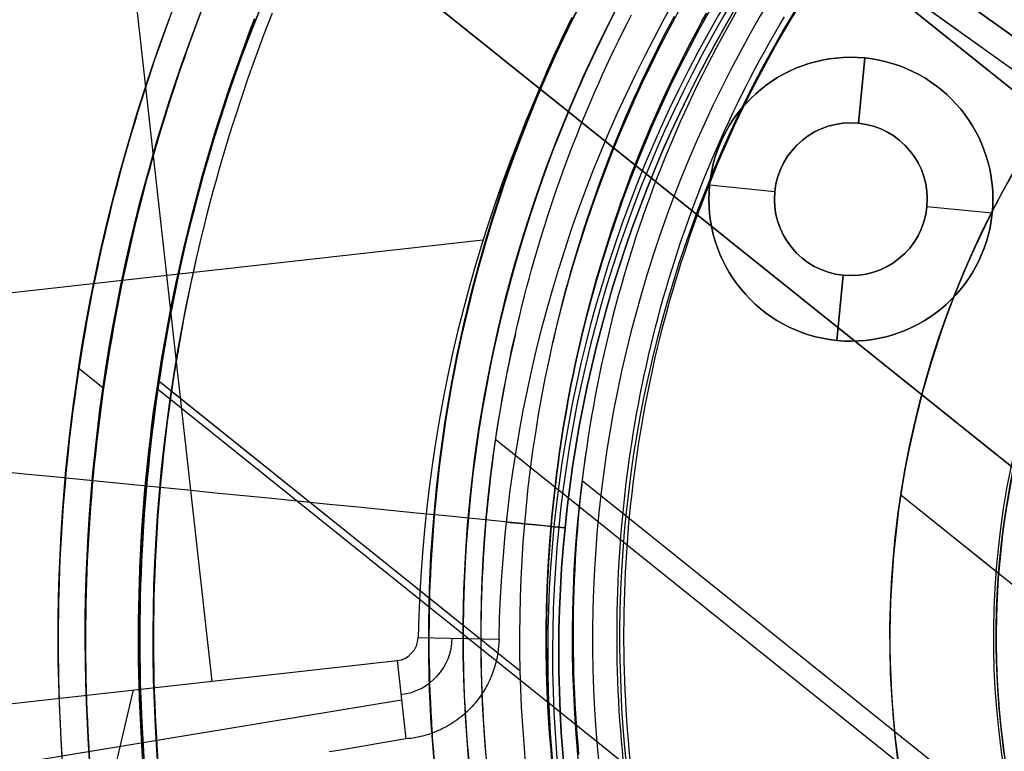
# Model space of a CAD drawing. Extents: x 5157 to 5867, y -156 to 1031.
# Tile 43 of 87: x 5450 to 5486, y 628 to 655. Entities that reach past the tile are written whole.
import ezdxf

# ---------------------------------------------------------------- set-up
doc = ezdxf.new("R2010")
doc.units = 0
doc.layers.add('1', color=7, linetype='CONTINUOUS')

msp = doc.modelspace()

# ---------------------------------------------------------------- linework, layer by layer
at = {"layer": '1', "color": 39}
for p, q in [((5503.458, 642.515, 21.85), (5453.676, 678.26, 21.85)), ((5502.87, 641.696, 21.85), (5453.088, 677.441, 21.85)), ((5452.662, 668.072, 26.283), (5456.806, 630.896, 26.283)), ((5479.015, 660.066, 18.283), (5503.458, 642.515, 18.283)), ((5479.015, 660.066, 26.283), (5503.458, 642.515, 26.283)), ((5502.87, 641.696, 26.283), (5478.426, 659.247, 26.283)), ((5502.87, 641.696, 18.283), (5478.426, 659.247, 18.283)), ((5480.716, 651.535, 23.706), (5480.956, 653.947, 23.706)), ((5480.956, 653.947, 22.283), (5480.716, 651.535, 22.283)), ((5480.956, 653.947, 22.283), (5480.956, 653.947, 18.283)), ((5480.956, 653.947, 26.283), (5480.956, 653.947, 23.706)), ((5480.716, 651.535, 22.283), (5480.716, 651.535, 23.706)), ((5475.212, 649.242, 18.283), (5475.212, 649.242, 22.283)), ((5475.212, 649.242, 23.706), (5475.212, 649.242, 26.283)), ((5477.624, 649.002, 23.706), (5475.212, 649.242, 23.706)), ((5477.624, 649.002, 22.283), (5475.212, 649.242, 22.283)), ((5475.212, 649.242, 26.283), (5475.212, 649.242, 23.706)), ((5475.212, 649.242, 22.283), (5475.212, 649.242, 18.283)), ((5477.624, 649.002, 23.706), (5477.624, 649.002, 22.283)), ((5483.248, 648.443, 22.283), (5483.248, 648.443, 23.706)), ((5485.66, 648.203, 23.706), (5483.248, 648.443, 23.706)), ((5485.66, 648.203, 22.283), (5483.248, 648.443, 22.283)), ((5485.66, 648.203, 22.283), (5485.66, 648.203, 18.283)), ((5485.66, 648.203, 26.283), (5485.66, 648.203, 23.706)), ((5485.66, 648.203, 22.283), (5485.66, 648.203, 18.283)), ((5444.325, 644.707, 26.283), (5466.836, 647.216, 26.283)), ((5479.917, 643.499, 23.706), (5480.157, 645.911, 23.706)), ((5480.157, 645.911, 22.283), (5479.917, 643.499, 22.283)), ((5480.157, 645.911, 22.283), (5480.157, 645.911, 23.706)), ((5479.917, 643.499, 22.283), (5479.917, 643.499, 18.283)), ((5479.917, 643.499, 26.283), (5479.917, 643.499, 23.706)), ((5469.868, 636.573, 26.283), (5469.868, 636.573, 40.736)), ((5469.868, 636.573, 3.031), (5469.868, 636.573, 18.283)), ((5464.439, 632.511, 26.283), (5467.428, 632.45, 40.684)), ((5444.146, 629.485, 26.283), (5463.662, 631.66, 26.283)), ((5463.662, 631.66, 26.283), (5463.985, 628.763, 40.327)), ((5453.904, 630.573, 26.283), (5453.155, 627.409, 36.941)), ((5447.189, 627.459, 33.305), (5463.824, 630.212, 33.305))]:
    msp.add_line(p, q, dxfattribs=at)
at = {"layer": '1', "color": 8}
for p, q in [((5488.084, 651.428, 271), (5474.999, 661.925, 271)), ((5474.999, 661.925, 275), (5488.084, 651.428, 275)), ((5474.999, 661.925, 273), (5488.084, 651.428, 273)), ((5458.949, 660.826, 271), (5487.094, 638.248, 271)), ((5487.094, 638.248, 275), (5458.949, 660.826, 275)), ((5487.094, 638.248, 273), (5458.949, 660.826, 273)), ((5473.022, 649.537, 271), (5473.022, 649.537, 275))]:
    msp.add_line(p, q, dxfattribs=at)
at = {"layer": '1', "color": 35}
for p, q in [((5452.795, 641.732, 275), (5451.892, 642.456, 275)), ((5454.848, 642.002, 52.607), (5466.104, 632.972, 52.607)), ((5454.848, 642.002, 101.507), (5466.104, 632.972, 101.507)), ((5454.848, 642.002, 103.507), (5464.849, 633.978, 103.507)), ((5539.004, 574.148, 225), (5454.797, 641.7, 225)), ((5539.004, 574.148, 226), (5454.797, 641.7, 226)), ((5455.32, 641.622, 42.507), (5468.199, 631.29, 42.507)), ((5467.307, 639.84, 112.007), (5486.869, 624.147, 112.007)), ((5470.504, 638.315, 26.007), (5532.293, 588.747, 26.007)), ((5482.285, 637.785, 129.007), (5485.901, 634.884, 129.007)), ((5482.285, 637.785, 132.007), (5500.775, 622.952, 132.007))]:
    msp.add_line(p, q, dxfattribs=at)
for points in [[(5459.041, 655.602), (5458.882, 655.197), (5458.727, 654.792), (5458.574, 654.385), (5458.424, 653.977), (5458.277, 653.568), (5458.133, 653.159), (5457.992, 652.748), (5457.854, 652.336), (5457.719, 651.923), (5457.586, 651.509), (5457.457, 651.095), (5457.33, 650.679), (5457.206, 650.262), (5457.085, 649.845), (5456.967, 649.427), (5456.852, 649.008), (5456.74, 648.588), (5456.631, 648.167), (5456.525, 647.746), (5456.421, 647.324), (5456.321, 646.901), (5456.223, 646.477)], [(5469.384, 627.99), (5469.354, 628.321), (5469.327, 628.653), (5469.302, 628.984), (5469.279, 629.316), (5469.258, 629.649), (5469.24, 629.981), (5469.224, 630.313), (5469.21, 630.646), (5469.199, 630.978), (5469.19, 631.311), (5469.183, 631.644), (5469.179, 631.976), (5469.176, 632.309), (5469.177, 632.642), (5469.179, 632.975), (5469.184, 633.308), (5469.19, 633.64), (5469.2, 633.973), (5469.211, 634.306), (5469.225, 634.638), (5469.241, 634.971), (5469.259, 635.303), (5469.28, 635.635), (5469.303, 635.967), (5469.328, 636.299), (5469.355, 636.631), (5469.385, 636.963), (5469.417, 637.294), (5469.451, 637.625), (5469.488, 637.956), (5469.526, 638.287), (5469.567, 638.617), (5469.611, 638.947), (5469.656, 639.277), (5469.704, 639.606), (5469.754, 639.935), (5469.806, 640.264), (5469.861, 640.592), (5469.917, 640.92), (5469.976, 641.248), (5470.038, 641.575), (5470.101, 641.902), (5470.167, 642.228), (5470.235, 642.554), (5470.305, 642.879), (5470.378, 643.204), (5470.452, 643.528), (5470.529, 643.852), (5470.608, 644.175), (5470.69, 644.498), (5470.773, 644.82), (5470.859, 645.141), (5470.947, 645.462), (5471.038, 645.782), (5471.13, 646.102), (5471.225, 646.421), (5471.322, 646.739), (5471.421, 647.056), (5471.523, 647.373), (5471.626, 647.689), (5471.732, 648.005), (5471.84, 648.319), (5471.95, 648.633), (5472.063, 648.946), (5472.177, 649.258), (5472.294, 649.57), (5472.413, 649.88), (5472.535, 650.19), (5472.658, 650.499), (5472.784, 650.806), (5472.912, 651.113), (5473.042, 651.42), (5473.174, 651.725), (5473.309, 652.029), (5473.445, 652.332), (5473.584, 652.634), (5473.725, 652.936), (5473.869, 653.236), (5474.014, 653.535), (5474.162, 653.833), (5474.311, 654.13), (5474.463, 654.426), (5474.617, 654.721), (5474.774, 655.015), (5474.932, 655.308), (5475.093, 655.599)], [(5475.093, 655.599), (5474.932, 655.308), (5474.774, 655.015), (5474.617, 654.721), (5474.463, 654.426), (5474.311, 654.13), (5474.162, 653.833), (5474.014, 653.535), (5473.869, 653.236), (5473.725, 652.936), (5473.584, 652.634), (5473.445, 652.332), (5473.309, 652.029), (5473.174, 651.725), (5473.042, 651.42), (5472.912, 651.113), (5472.784, 650.806), (5472.658, 650.499), (5472.535, 650.19), (5472.413, 649.88), (5472.294, 649.57), (5472.177, 649.258), (5472.063, 648.946), (5471.95, 648.633), (5471.84, 648.319), (5471.732, 648.005), (5471.626, 647.689), (5471.523, 647.373), (5471.421, 647.056), (5471.322, 646.739), (5471.225, 646.421), (5471.13, 646.102), (5471.038, 645.782), (5470.947, 645.462), (5470.859, 645.141), (5470.773, 644.82), (5470.69, 644.498), (5470.608, 644.175), (5470.529, 643.852), (5470.452, 643.528), (5470.378, 643.204), (5470.305, 642.879), (5470.235, 642.554), (5470.167, 642.228), (5470.101, 641.902), (5470.038, 641.575), (5469.976, 641.248), (5469.917, 640.92), (5469.861, 640.592), (5469.806, 640.264), (5469.754, 639.935), (5469.704, 639.606), (5469.656, 639.277), (5469.611, 638.947), (5469.567, 638.617), (5469.526, 638.287), (5469.488, 637.956), (5469.451, 637.625), (5469.417, 637.294), (5469.385, 636.963), (5469.355, 636.631), (5469.328, 636.299), (5469.303, 635.967), (5469.28, 635.635), (5469.259, 635.303), (5469.241, 634.971), (5469.225, 634.638), (5469.211, 634.306), (5469.2, 633.973), (5469.19, 633.64), (5469.184, 633.308), (5469.179, 632.975), (5469.177, 632.642), (5469.176, 632.309), (5469.179, 631.976), (5469.183, 631.644), (5469.19, 631.311), (5469.199, 630.978), (5469.21, 630.646), (5469.224, 630.313), (5469.24, 629.981), (5469.258, 629.649), (5469.279, 629.316), (5469.302, 628.984), (5469.327, 628.653), (5469.354, 628.321), (5469.384, 627.99)], [(5476.197, 655.648), (5476.008, 655.318), (5475.822, 654.985), (5475.639, 654.652), (5475.459, 654.316), (5475.282, 653.979), (5475.108, 653.641), (5474.937, 653.301), (5474.769, 652.96), (5474.604, 652.618), (5474.443, 652.274), (5474.284, 651.929), (5474.128, 651.582), (5473.975, 651.234), (5473.825, 650.885), (5473.678, 650.535), (5473.534, 650.183), (5473.394, 649.83), (5473.256, 649.476), (5473.121, 649.121), (5472.989, 648.765), (5472.86, 648.408), (5472.735, 648.049), (5472.612, 647.69), (5472.492, 647.329), (5472.375, 646.968), (5472.261, 646.605), (5472.151, 646.242), (5472.043, 645.878), (5471.938, 645.513), (5471.836, 645.147), (5471.738, 644.78), (5471.642, 644.412), (5471.549, 644.044), (5471.46, 643.675), (5471.373, 643.305), (5471.289, 642.934), (5471.208, 642.563), (5471.131, 642.191), (5471.056, 641.818), (5470.984, 641.445), (5470.916, 641.071), (5470.85, 640.696), (5470.787, 640.321), (5470.728, 639.946), (5470.671, 639.57)], [(5472.533, 639.284), (5472.588, 639.644), (5472.645, 640.005), (5472.705, 640.364), (5472.768, 640.724), (5472.834, 641.082), (5472.903, 641.441), (5472.974, 641.798), (5473.049, 642.155), (5473.126, 642.511), (5473.207, 642.867), (5473.29, 643.222), (5473.376, 643.576), (5473.465, 643.93), (5473.557, 644.283), (5473.651, 644.635), (5473.749, 644.986), (5473.849, 645.336), (5473.953, 645.686), (5474.059, 646.034), (5474.168, 646.382), (5474.28, 646.729), (5474.395, 647.075), (5474.513, 647.419), (5474.634, 647.763), (5474.757, 648.106), (5474.884, 648.448), (5475.013, 648.789), (5475.145, 649.128), (5475.281, 649.467), (5475.419, 649.804), (5475.559, 650.14), (5475.703, 650.475), (5475.85, 650.809), (5475.999, 651.142), (5476.152, 651.473), (5476.307, 651.803), (5476.465, 652.131), (5476.627, 652.459), (5476.791, 652.785), (5476.957, 653.109), (5477.127, 653.433), (5477.3, 653.754), (5477.475, 654.075), (5477.654, 654.393), (5477.835, 654.711), (5478.019, 655.026), (5478.206, 655.341), (5478.396, 655.653)], [(5451.279, 628.164), (5451.254, 628.565), (5451.232, 628.966), (5451.212, 629.368), (5451.195, 629.769), (5451.18, 630.17), (5451.167, 630.572), (5451.157, 630.973), (5451.15, 631.375), (5451.145, 631.777), (5451.142, 632.178), (5451.142, 632.58), (5451.144, 632.982), (5451.149, 633.383), (5451.156, 633.785), (5451.165, 634.187), (5451.178, 634.588), (5451.192, 634.99), (5451.209, 635.391), (5451.228, 635.793), (5451.25, 636.194), (5451.274, 636.595), (5451.301, 636.996), (5451.33, 637.396), (5451.362, 637.797), (5451.396, 638.197), (5451.432, 638.598), (5451.471, 638.998), (5451.512, 639.397), (5451.555, 639.797), (5451.601, 640.196), (5451.65, 640.595), (5451.701, 640.993), (5451.754, 641.392), (5451.809, 641.79), (5451.867, 642.187), (5451.928, 642.585), (5451.991, 642.982), (5452.056, 643.378), (5452.123, 643.774), (5452.193, 644.17), (5452.266, 644.565), (5452.34, 644.96), (5452.417, 645.355), (5452.497, 645.749), (5452.579, 646.142), (5452.663, 646.535), (5452.749, 646.927), (5452.838, 647.319), (5452.929, 647.711), (5453.023, 648.101), (5453.119, 648.492), (5453.217, 648.881), (5453.318, 649.27), (5453.421, 649.659), (5453.526, 650.046), (5453.634, 650.433), (5453.744, 650.82), (5453.857, 651.206), (5453.971, 651.591), (5454.088, 651.975), (5454.208, 652.359), (5454.33, 652.741), (5454.454, 653.124), (5454.58, 653.505), (5454.709, 653.886), (5454.84, 654.265), (5454.973, 654.644), (5455.109, 655.022), (5455.246, 655.4)], [(5456.322, 655.421), (5456.184, 655.05), (5456.048, 654.679), (5455.914, 654.306), (5455.783, 653.933), (5455.654, 653.559), (5455.527, 653.184), (5455.403, 652.809), (5455.281, 652.433), (5455.161, 652.056), (5455.043, 651.678), (5454.928, 651.299), (5454.815, 650.92), (5454.704, 650.54), (5454.596, 650.16), (5454.49, 649.779), (5454.386, 649.397), (5454.285, 649.014), (5454.186, 648.631), (5454.089, 648.248), (5453.994, 647.863), (5453.902, 647.478), (5453.812, 647.093), (5453.725, 646.707), (5453.639, 646.321), (5453.557, 645.934), (5453.476, 645.546), (5453.398, 645.158), (5453.322, 644.77), (5453.248, 644.381), (5453.177, 643.992), (5453.108, 643.602), (5453.042, 643.212), (5452.978, 642.822), (5452.916, 642.431), (5452.856, 642.04), (5452.799, 641.648), (5452.744, 641.256), (5452.692, 640.864), (5452.642, 640.471), (5452.594, 640.079), (5452.549, 639.685), (5452.506, 639.292), (5452.465, 638.898), (5452.427, 638.505), (5452.392, 638.111), (5452.358, 637.716), (5452.327, 637.322), (5452.298, 636.927), (5452.272, 636.532), (5452.248, 636.137), (5452.227, 635.742), (5452.208, 635.347), (5452.191, 634.952), (5452.177, 634.557), (5452.165, 634.161), (5452.155, 633.766), (5452.148, 633.37), (5452.144, 632.974), (5452.142, 632.579), (5452.142, 632.183), (5452.144, 631.788), (5452.149, 631.392), (5452.157, 630.997), (5452.167, 630.601), (5452.179, 630.206), (5452.194, 629.811), (5452.211, 629.415), (5452.23, 629.02), (5452.253, 628.625), (5452.277, 628.231)], [(5458.41, 655.383), (5458.254, 654.974), (5458.1, 654.564), (5457.949, 654.153), (5457.801, 653.74), (5457.655, 653.327), (5457.513, 652.913), (5457.374, 652.498), (5457.237, 652.082), (5457.104, 651.664), (5456.973, 651.246), (5456.845, 650.827), (5456.721, 650.407), (5456.599, 649.987), (5456.48, 649.565), (5456.364, 649.143), (5456.251, 648.719), (5456.141, 648.295), (5456.034, 647.87), (5455.929, 647.445), (5455.828, 647.019), (5455.73, 646.592), (5455.634, 646.164), (5455.542, 645.736), (5455.452, 645.307), (5455.366, 644.877), (5455.282, 644.447), (5455.202, 644.016), (5455.124, 643.585), (5455.049, 643.153), (5454.977, 642.721), (5454.908, 642.288), (5454.843, 641.854), (5454.78, 641.421), (5454.72, 640.987), (5454.663, 640.552), (5454.609, 640.117), (5454.558, 639.682), (5454.51, 639.246), (5454.465, 638.81), (5454.423, 638.374), (5454.384, 637.937), (5454.348, 637.5), (5454.315, 637.063), (5454.284, 636.626), (5454.257, 636.188), (5454.233, 635.751), (5454.212, 635.313), (5454.194, 634.875), (5454.179, 634.437), (5454.167, 633.999), (5454.157, 633.561), (5454.151, 633.123), (5454.148, 632.684), (5454.148, 632.246), (5454.151, 631.808), (5454.157, 631.37), (5454.166, 630.932), (5454.178, 630.494), (5454.193, 630.056), (5454.211, 629.618), (5454.232, 629.18), (5454.256, 628.743), (5454.283, 628.306), (5454.313, 627.868)], [(5455.708, 646.597), (5455.806, 647.024), (5455.908, 647.45), (5456.012, 647.876), (5456.119, 648.301), (5456.229, 648.725), (5456.343, 649.149), (5456.459, 649.571), (5456.578, 649.993), (5456.699, 650.414), (5456.824, 650.834), (5456.952, 651.253), (5457.083, 651.671), (5457.216, 652.089), (5457.353, 652.505), (5457.492, 652.92), (5457.634, 653.335), (5457.78, 653.748), (5457.928, 654.16), (5458.079, 654.572), (5458.233, 654.982), (5458.39, 655.391)], [(5458.39, 655.391), (5458.233, 654.982), (5458.079, 654.572), (5457.928, 654.16), (5457.78, 653.748), (5457.634, 653.335), (5457.492, 652.92), (5457.353, 652.505), (5457.216, 652.089), (5457.083, 651.671), (5456.952, 651.253), (5456.824, 650.834), (5456.699, 650.414), (5456.578, 649.993), (5456.459, 649.571), (5456.343, 649.149), (5456.229, 648.725), (5456.119, 648.301), (5456.012, 647.876), (5455.908, 647.45), (5455.806, 647.024), (5455.708, 646.597)], [(5465.014, 628.301), (5464.987, 628.663), (5464.962, 629.025), (5464.939, 629.388), (5464.919, 629.75), (5464.902, 630.113), (5464.887, 630.476), (5464.875, 630.839), (5464.865, 631.202), (5464.857, 631.565), (5464.852, 631.928), (5464.85, 632.291), (5464.85, 632.654), (5464.853, 633.017), (5464.858, 633.38), (5464.865, 633.744), (5464.875, 634.107), (5464.888, 634.47), (5464.903, 634.833), (5464.92, 635.195), (5464.94, 635.558), (5464.963, 635.921), (5464.988, 636.283), (5465.015, 636.645), (5465.045, 637.007), (5465.078, 637.369), (5465.112, 637.73), (5465.15, 638.092), (5465.19, 638.453), (5465.232, 638.814), (5465.277, 639.174), (5465.324, 639.534), (5465.373, 639.894), (5465.426, 640.253), (5465.48, 640.612), (5465.537, 640.971), (5465.597, 641.329), (5465.659, 641.687), (5465.723, 642.045), (5465.79, 642.402), (5465.859, 642.758), (5465.931, 643.114), (5466.005, 643.47), (5466.082, 643.825), (5466.161, 644.179), (5466.242, 644.533), (5466.326, 644.886), (5466.413, 645.239), (5466.501, 645.591), (5466.593, 645.942), (5466.686, 646.293), (5466.782, 646.643), (5466.881, 646.993), (5466.982, 647.341), (5467.085, 647.689), (5467.191, 648.036), (5467.299, 648.383), (5467.41, 648.729), (5467.523, 649.074), (5467.639, 649.418), (5467.756, 649.761), (5467.877, 650.103), (5468, 650.445), (5468.125, 650.786), (5468.252, 651.125), (5468.382, 651.464), (5468.515, 651.802), (5468.649, 652.139), (5468.786, 652.475), (5468.926, 652.81), (5469.068, 653.144), (5469.212, 653.477), (5469.359, 653.809), (5469.508, 654.14), (5469.66, 654.47), (5469.814, 654.798), (5469.97, 655.126), (5470.129, 655.453)], [(5468.033, 643.746), (5468.111, 644.087), (5468.192, 644.427), (5468.275, 644.766), (5468.361, 645.105), (5468.449, 645.444), (5468.539, 645.782), (5468.632, 646.119), (5468.727, 646.455), (5468.824, 646.791), (5468.923, 647.126), (5469.025, 647.46), (5469.129, 647.794), (5469.236, 648.127), (5469.345, 648.459), (5469.456, 648.79), (5469.57, 649.121), (5469.685, 649.45), (5469.804, 649.779), (5469.924, 650.107), (5470.047, 650.435), (5470.172, 650.761), (5470.299, 651.086), (5470.429, 651.411), (5470.561, 651.734), (5470.696, 652.057), (5470.832, 652.378), (5470.971, 652.699), (5471.113, 653.019), (5471.256, 653.337), (5471.402, 653.655), (5471.55, 653.971), (5471.701, 654.287), (5471.854, 654.601), (5472.009, 654.914), (5472.166, 655.227), (5472.326, 655.538)], [(5473.9, 655.485), (5473.74, 655.185), (5473.583, 654.884), (5473.428, 654.582), (5473.275, 654.279), (5473.124, 653.974), (5472.976, 653.669), (5472.83, 653.362), (5472.686, 653.055), (5472.544, 652.746), (5472.404, 652.437), (5472.267, 652.126), (5472.132, 651.814), (5471.999, 651.502), (5471.869, 651.189), (5471.74, 650.874), (5471.614, 650.559), (5471.49, 650.243), (5471.369, 649.926), (5471.249, 649.608), (5471.132, 649.289), (5471.018, 648.97), (5470.905, 648.649), (5470.795, 648.328), (5470.687, 648.006), (5470.581, 647.683), (5470.477, 647.36), (5470.376, 647.036), (5470.277, 646.711), (5470.18, 646.386), (5470.086, 646.059), (5469.994, 645.732), (5469.904, 645.405), (5469.816, 645.077), (5469.731, 644.748), (5469.648, 644.419), (5469.567, 644.089), (5469.488, 643.758), (5469.412, 643.427)], [(5472.279, 639.323), (5472.334, 639.686), (5472.392, 640.048), (5472.452, 640.41), (5472.516, 640.771), (5472.582, 641.132), (5472.651, 641.492), (5472.723, 641.852), (5472.798, 642.211), (5472.876, 642.569), (5472.957, 642.927), (5473.04, 643.284), (5473.127, 643.64), (5473.216, 643.996), (5473.309, 644.35), (5473.404, 644.704), (5473.502, 645.058), (5473.603, 645.41), (5473.707, 645.761), (5473.814, 646.112), (5473.924, 646.462), (5474.037, 646.811), (5474.152, 647.158), (5474.271, 647.505), (5474.392, 647.851), (5474.516, 648.196), (5474.644, 648.54), (5474.774, 648.882), (5474.907, 649.224), (5475.043, 649.564), (5475.181, 649.904), (5475.323, 650.242), (5475.468, 650.579), (5475.615, 650.914), (5475.766, 651.249), (5475.919, 651.582), (5476.075, 651.914), (5476.234, 652.244), (5476.396, 652.574), (5476.561, 652.901), (5476.729, 653.228), (5476.9, 653.553), (5477.073, 653.877), (5477.25, 654.199), (5477.429, 654.519), (5477.612, 654.838), (5477.797, 655.156), (5477.985, 655.472)], [(5454.291, 627.867), (5454.261, 628.304), (5454.234, 628.741), (5454.21, 629.179), (5454.189, 629.617), (5454.171, 630.055), (5454.156, 630.493), (5454.144, 630.931), (5454.135, 631.369), (5454.129, 631.808), (5454.126, 632.246), (5454.126, 632.684), (5454.129, 633.123), (5454.135, 633.561), (5454.144, 634), (5454.157, 634.438), (5454.172, 634.876), (5454.19, 635.314), (5454.211, 635.752), (5454.235, 636.19), (5454.262, 636.627), (5454.292, 637.065), (5454.325, 637.502), (5454.362, 637.939), (5454.401, 638.376), (5454.443, 638.812), (5454.488, 639.248), (5454.536, 639.684), (5454.587, 640.12), (5454.641, 640.555), (5454.698, 640.99), (5454.758, 641.424), (5454.821, 641.858), (5454.887, 642.291), (5454.955, 642.724), (5455.027, 643.157), (5455.102, 643.589), (5455.18, 644.02), (5455.26, 644.451), (5455.344, 644.881), (5455.431, 645.311), (5455.52, 645.74), (5455.613, 646.169), (5455.708, 646.597)], [(5455.708, 646.597), (5455.613, 646.169), (5455.52, 645.74), (5455.431, 645.311), (5455.344, 644.881), (5455.26, 644.451), (5455.18, 644.02), (5455.102, 643.589), (5455.027, 643.157), (5454.955, 642.724), (5454.887, 642.291), (5454.821, 641.858), (5454.758, 641.424), (5454.698, 640.99), (5454.641, 640.555), (5454.587, 640.12), (5454.536, 639.684), (5454.488, 639.248), (5454.443, 638.812), (5454.401, 638.376), (5454.362, 637.939), (5454.325, 637.502), (5454.292, 637.065), (5454.262, 636.627), (5454.235, 636.19), (5454.211, 635.752), (5454.19, 635.314), (5454.172, 634.876), (5454.157, 634.438), (5454.144, 634), (5454.135, 633.561), (5454.129, 633.123), (5454.126, 632.684), (5454.126, 632.246), (5454.129, 631.808), (5454.135, 631.369), (5454.144, 630.931), (5454.156, 630.493), (5454.171, 630.055), (5454.189, 629.617), (5454.21, 629.179), (5454.234, 628.741), (5454.261, 628.304), (5454.291, 627.867)], [(5456.223, 646.477), (5456.129, 646.053), (5456.037, 645.628), (5455.948, 645.203), (5455.862, 644.777), (5455.779, 644.35), (5455.699, 643.923), (5455.622, 643.495), (5455.548, 643.067), (5455.477, 642.638), (5455.409, 642.209), (5455.343, 641.779), (5455.281, 641.348), (5455.221, 640.918), (5455.165, 640.487), (5455.111, 640.055), (5455.061, 639.623), (5455.013, 639.191), (5454.969, 638.759), (5454.927, 638.326), (5454.888, 637.893), (5454.852, 637.46), (5454.819, 637.026), (5454.79, 636.593), (5454.763, 636.159), (5454.739, 635.725), (5454.718, 635.29), (5454.7, 634.856), (5454.685, 634.421), (5454.673, 633.987), (5454.664, 633.552), (5454.658, 633.118), (5454.655, 632.683), (5454.654, 632.248), (5454.657, 631.814), (5454.663, 631.379), (5454.672, 630.944), (5454.684, 630.51), (5454.699, 630.076), (5454.717, 629.641), (5454.737, 629.207), (5454.761, 628.773), (5454.788, 628.34), (5454.818, 627.906)], [(5466.958, 628.109), (5466.929, 628.457), (5466.903, 628.806), (5466.879, 629.155), (5466.857, 629.504), (5466.838, 629.853), (5466.821, 630.202), (5466.807, 630.551), (5466.795, 630.901), (5466.785, 631.25), (5466.778, 631.6), (5466.773, 631.949), (5466.771, 632.299), (5466.771, 632.649), (5466.774, 632.998), (5466.778, 633.348), (5466.786, 633.698), (5466.795, 634.047), (5466.807, 634.397), (5466.822, 634.746), (5466.839, 635.096), (5466.858, 635.445), (5466.88, 635.794), (5466.904, 636.143), (5466.93, 636.492), (5466.959, 636.84), (5466.99, 637.188), (5467.024, 637.537), (5467.06, 637.885), (5467.098, 638.232), (5467.139, 638.58), (5467.182, 638.927), (5467.227, 639.273), (5467.275, 639.62), (5467.325, 639.966), (5467.378, 640.312), (5467.433, 640.657), (5467.49, 641.002), (5467.549, 641.347), (5467.611, 641.691), (5467.676, 642.035), (5467.743, 642.378), (5467.812, 642.721), (5467.883, 643.063), (5467.957, 643.405), (5468.033, 643.746)], [(5470.671, 639.57), (5470.617, 639.193), (5470.567, 638.817), (5470.519, 638.439), (5470.475, 638.062), (5470.433, 637.684), (5470.394, 637.305), (5470.359, 636.927), (5470.326, 636.548), (5470.296, 636.168), (5470.27, 635.789), (5470.246, 635.409), (5470.226, 635.029), (5470.208, 634.649), (5470.194, 634.269), (5470.182, 633.889), (5470.173, 633.509), (5470.168, 633.128), (5470.165, 632.748), (5470.166, 632.368), (5470.169, 631.987), (5470.176, 631.607), (5470.185, 631.226), (5470.198, 630.846), (5470.213, 630.466), (5470.232, 630.086), (5470.253, 629.706), (5470.278, 629.327), (5470.305, 628.947), (5470.336, 628.568), (5470.369, 628.189)], [(5472.023, 627.975), (5471.988, 628.341), (5471.956, 628.706), (5471.926, 629.072), (5471.9, 629.438), (5471.876, 629.804), (5471.856, 630.171), (5471.838, 630.538), (5471.823, 630.904), (5471.811, 631.271), (5471.802, 631.638), (5471.795, 632.005), (5471.792, 632.372), (5471.791, 632.74), (5471.794, 633.107), (5471.799, 633.474), (5471.808, 633.841), (5471.819, 634.208), (5471.833, 634.575), (5471.85, 634.941), (5471.87, 635.308), (5471.892, 635.674), (5471.918, 636.04), (5471.947, 636.406), (5471.978, 636.772), (5472.012, 637.137), (5472.05, 637.502), (5472.09, 637.867), (5472.133, 638.232), (5472.179, 638.596), (5472.228, 638.959), (5472.279, 639.323)], [(5472.279, 628.001), (5472.244, 628.364), (5472.211, 628.728), (5472.182, 629.092), (5472.156, 629.456), (5472.132, 629.82), (5472.112, 630.184), (5472.094, 630.549), (5472.079, 630.914), (5472.067, 631.278), (5472.058, 631.643), (5472.052, 632.008), (5472.048, 632.373), (5472.048, 632.738), (5472.05, 633.103), (5472.056, 633.468), (5472.064, 633.833), (5472.075, 634.198), (5472.089, 634.563), (5472.106, 634.927), (5472.126, 635.292), (5472.148, 635.656), (5472.174, 636.02), (5472.202, 636.384), (5472.233, 636.748), (5472.268, 637.111), (5472.305, 637.474), (5472.345, 637.837), (5472.387, 638.199), (5472.433, 638.561), (5472.482, 638.923), (5472.533, 639.284)]]:
    msp.add_lwpolyline(points, dxfattribs=at)
at = {"layer": '1', "color": 39}
for points in [[(5467.428, 632.45, 40.684), (5467.423, 632.319, 40.684), (5467.413, 632.188, 40.684), (5467.399, 632.058, 40.683), (5467.381, 631.929, 40.682), (5467.358, 631.8, 40.681), (5467.331, 631.672, 40.679), (5467.3, 631.545, 40.677), (5467.264, 631.419, 40.675), (5467.241, 631.346, 40.674), (5467.216, 631.273, 40.672), (5467.19, 631.201, 40.671), (5467.162, 631.129, 40.669), (5467.134, 631.058, 40.667), (5467.103, 630.987, 40.665), (5467.072, 630.918, 40.663), (5467.038, 630.849, 40.661), (5467.004, 630.78, 40.659), (5466.968, 630.712, 40.656), (5466.931, 630.645, 40.654), (5466.892, 630.579, 40.651), (5466.852, 630.514, 40.648), (5466.811, 630.449, 40.645), (5466.768, 630.385, 40.642), (5466.724, 630.322, 40.639), (5466.669, 630.247, 40.634), (5466.613, 630.173, 40.63), (5466.554, 630.101, 40.625), (5466.494, 630.031, 40.62), (5466.433, 629.962, 40.615), (5466.369, 629.894, 40.61), (5466.304, 629.828, 40.604), (5466.238, 629.764, 40.598), (5466.17, 629.702, 40.592), (5466.1, 629.641, 40.586), (5466.029, 629.582, 40.579), (5465.956, 629.524, 40.572), (5465.882, 629.469, 40.565), (5465.807, 629.415, 40.557), (5465.73, 629.363, 40.549), (5465.652, 629.313, 40.541), (5465.576, 629.268, 40.533), (5465.5, 629.224, 40.524), (5465.423, 629.182, 40.516), (5465.344, 629.141, 40.507), (5465.265, 629.103, 40.498), (5465.185, 629.067, 40.488), (5465.104, 629.032, 40.479), (5465.023, 629, 40.469), (5464.941, 628.969, 40.459), (5464.858, 628.941, 40.448), (5464.774, 628.914, 40.437), (5464.69, 628.889, 40.426), (5464.606, 628.867, 40.415), (5464.52, 628.846, 40.404), (5464.435, 628.827, 40.392), (5464.348, 628.811, 40.38), (5464.258, 628.795, 40.367), (5464.167, 628.782, 40.354), (5464.076, 628.772, 40.341), (5463.985, 628.763, 40.327)], [(5463.985, 628.763, 40.327), (5463.628, 628.699, 40.271), (5463.272, 628.636, 40.212), (5462.916, 628.574, 40.15), (5462.561, 628.513, 40.084), (5462.206, 628.454, 40.014), (5461.852, 628.396, 39.941), (5461.499, 628.339, 39.864), (5461.146, 628.283, 39.784)]]:
    msp.add_polyline3d(points, dxfattribs=at)
at = {"layer": '1', "color": 35, "extrusion": (0, 0, -1)}
for centre, radius, start, end in [((-5516.622, 632.508, -251.484), 65.49, 38.73717, 218.73717), ((-5516.622, 632.508, -251.484), 64.49, 38.73717, 218.73717), ((-5516.622, 632.508, -52.607), 62.5, 38.73717, 218.73717), ((-5516.622, 632.508, -103.507), 62.5, 38.73717, 218.73717), ((-5516.622, 632.508, -275), 65.49, 38.73717, 218.73717), ((-5516.622, 632.508, -103.507), 51.794, 38.7372, 218.7372), ((-5516.622, 632.508, -101.507), 50.521, 38.7372, 218.7372), ((-5516.622, 632.508, -52.607), 50.521, 38.7372, 218.7372), ((-5516.622, 632.508, -275), 65.49, 218.73717, 38.73717), ((-5516.622, 632.508, -251.484), 65.49, 218.73717, 38.73717), ((-5516.622, 632.508, -251.484), 64.49, 218.73717, 38.73717), ((-5516.622, 632.508, -52.607), 62.5, 218.73717, 38.73717), ((-5516.622, 632.508, -103.507), 62.5, 218.73717, 38.73717), ((-5516.622, 632.508, -103.507), 51.794, 218.7372, 38.7372), ((-5516.622, 632.508, -101.507), 50.521, 218.7372, 38.7372), ((-5516.622, 632.508, -52.607), 50.521, 218.7372, 38.7372), ((-5516.622, 632.508, -132.007), 34.741, 218.7372, 38.7372), ((-5516.622, 632.508, -112.007), 30.906, 218.7372, 38.7372), ((-5516.622, 632.508, -129.007), 30.813, 218.7372, 38.7372), ((-5516.622, 632.508, -225), 62.522, 344.58781, 13.02288), ((-5516.622, 632.508, -226), 62.522, 344.58778, 13.02288)]:
    msp.add_arc(centre, radius, start, end, dxfattribs=at)
at = {"layer": '1', "color": 35}
for centre, radius, start, end in [((5516.622, 632.508, 275), 64.49, 321.26283, 141.26283), ((5516.622, 632.508, 101.507), 62.5, 321.26283, 141.26283), ((5516.622, 632.508, 47.811), 62.5, 321.26283, 141.26283), ((5516.622, 632.508, 102.507), 62.5, 321.26283, 141.26283), ((5516.622, 632.508, 106.796), 51.794, 321.2628, 141.2628), ((5516.622, 632.508, 77.057), 50.521, 321.2628, 141.2628), ((5516.622, 632.508, 34.249), 47.465, 321.2628, 141.2628), ((5516.622, 632.508, 275), 64.49, 141.26283, 321.26283), ((5516.622, 632.508, 101.507), 62.5, 141.26283, 321.26283), ((5516.622, 632.508, 47.811), 62.5, 141.26283, 321.26283), ((5516.622, 632.508, 102.507), 62.5, 141.26283, 321.26283), ((5516.622, 632.508, 106.796), 51.794, 141.2628, 321.2628), ((5516.622, 632.508, 77.057), 50.521, 141.2628, 321.2628), ((5516.622, 632.508, 42.507), 48.457, 141.2628, 166.9771), ((5516.622, 632.508, 34.249), 47.465, 141.2628, 321.2628), ((5516.622, 632.508, 3.883), 45.735, 141.2628, 321.2628), ((5516.622, 632.508, 4.883), 44.735, 141.2628, 321.2628), ((5516.622, 632.508, 129.007), 34.741, 141.2628, 321.2628), ((5516.622, 632.508, 130.507), 34.741, 141.2628, 321.2628), ((5516.622, 632.508, 127.007), 30.813, 141.2628, 321.2628), ((5516.622, 632.508, 128.007), 30.813, 141.2628, 321.2628), ((5516.622, 632.508, 42.507), 61.994, 166.97712, 192.69141), ((5516.622, 632.508, 112.007), 49.872, 166.9771, 195.1381), ((5517.431, 632.506, 42.507), 49.246, 167.1866, 192.482), ((5516.622, 632.508, 26.007), 46.491, 171.2628, 201.2628)]:
    msp.add_arc(centre, radius, start, end, dxfattribs=at)
at = {"layer": '1', "color": 39, "extrusion": (0, 0, -1)}
for centre, radius, start, end in [((-5517.046, 632.758, -40.736), 46.82, 35.68, 155.68), ((-5517.046, 632.758, -18.283), 46.82, 35.68, 155.68), ((-5516.458, 631.939, -24.542), 78.014, 275.68001, 35.68001), ((-5516.458, 631.939, -24.542), 77.829, 275.68001, 35.68001), ((-5516.458, 631.939, -16.982), 77.829, 275.68001, 35.68001), ((-5516.458, 631.939, -40.736), 46.82, 275.68, 35.68), ((-5516.458, 631.939, -18.283), 46.82, 275.68, 35.68), ((-5480.436, 648.723, -22.283), 5.25, 5.68, 185.68), ((-5480.436, 648.723, -26.283), 5.25, 5.68, 185.68), ((-5480.436, 648.723, -20.283), 5.25, 5.68, 185.68), ((-5480.436, 648.723, -24.994), 5.25, 5.68, 185.68), ((-5480.436, 648.723, -23.706), 2.826, 5.68, 185.68), ((-5480.436, 648.723, -22.283), 5.25, 185.68, 5.68), ((-5480.436, 648.723, -26.283), 5.25, 185.68, 5.68), ((-5480.436, 648.723, -20.283), 5.25, 185.68, 5.68), ((-5480.436, 648.723, -24.994), 5.25, 185.68, 5.68), ((-5480.436, 648.723, -23.706), 2.826, 185.68, 5.68)]:
    msp.add_arc(centre, radius, start, end, dxfattribs=at)
at = {"layer": '1', "color": 39}
for centre, radius, start, end in [((5517.046, 632.758, 3.029), 47.23, 24.32, 144.32), ((5517.046, 632.758, 40.737), 47.051, 24.32, 144.32), ((5517.046, 632.758, 26.283), 46.82, 24.32, 144.32), ((5517.046, 632.758, 3.031), 46.82, 24.32, 144.32), ((5517.046, 632.758, 33.51), 46.82, 24.32, 144.32), ((5517.046, 632.758, 10.657), 46.82, 24.32, 144.32), ((5516.458, 631.939, 16.982), 78.014, 144.31999, 264.31999), ((5516.458, 631.939, 20.762), 78.014, 144.31999, 264.31999), ((5521.655, 630.282, 27.48), 79.326, 149.96139, 179.82607), ((5521.656, 630.282, 26.283), 78.665, 149.94213, 179.8259), ((5516.458, 631.939, 3.029), 47.23, 144.32, 264.32), ((5516.458, 631.939, 40.737), 47.051, 144.32, 264.32), ((5516.458, 631.939, 26.283), 46.82, 144.32, 264.32), ((5516.458, 631.939, 3.031), 46.82, 144.32, 264.32), ((5516.458, 631.939, 33.51), 46.82, 144.32, 264.32), ((5516.458, 631.939, 10.657), 46.82, 144.32, 264.32), ((5517.426, 631.421, 26.283), 52.998, 150.4665, 178.8215), ((5480.436, 648.723, 18.283), 5.25, 354.32, 174.32), ((5480.436, 648.723, 23.706), 5.25, 354.32, 174.32), ((5480.436, 648.723, 22.283), 2.826, 354.32, 174.32), ((5480.436, 648.723, 22.994), 2.826, 354.32, 174.32), ((5480.436, 648.723, 18.283), 5.25, 174.32, 354.32), ((5480.436, 648.723, 23.706), 5.25, 174.32, 354.32), ((5480.436, 648.723, 22.283), 2.826, 174.32, 354.32), ((5480.436, 648.723, 22.994), 2.826, 174.32, 354.32), ((5463.565, 632.529, 26.283), 0.874, 276.3597, 358.8215), ((5463.565, 632.529, 32.369), 2.137, 276.3597, 358.8215)]:
    msp.add_arc(centre, radius, start, end, dxfattribs=at)
at = {"layer": '1', "color": 39, "extrusion": (-0.190317, -0.065397, 0.979542)}
msp.add_arc((1184.064, 5311.52, -1061.773), 65.86, 218.0813, 239.81135, dxfattribs=at)
at = {"layer": '1', "color": 39, "extrusion": (0.000278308, -0.000113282, -1)}
msp.add_arc((-5522.6, 631.205, -19.314), 78.079, 15.87058, 32.99916, dxfattribs=at)
at = {"layer": '1', "color": 39, "extrusion": (-0.046132, 0.014709, -0.998827)}
msp.add_arc((-2277.831, -5059.787, -270.227), 77.755, 71.99349, 102.68865, dxfattribs=at)
at = {"layer": '1', "color": 35, "extrusion": (-0.625749, -0.780025, 7.27499e-14)}
msp.add_arc((3907.31, 349.535, -3945.391), 349.535, 262.62565, 277.37435, dxfattribs=at)
at = {"layer": '1', "color": 35, "extrusion": (-0.625749, -0.780025, 0)}
msp.add_arc((3907.31, 349.535, -3945.391), 349.535, 262.62564, 277.37436, dxfattribs=at)
at = {"layer": '1', "color": 35, "extrusion": (-0.625749, -0.780025, 2.77261e-13)}
msp.add_arc((3907.31, 349.535, -3945.391), 347.535, 262.62564, 268.56442, dxfattribs=at)
at = {"layer": '1', "color": 39, "extrusion": (-0.001055, 0.000557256, -0.999999)}
msp.add_arc((-5517.392, 631.441, -46.098), 50.021, 1.1851, 29.5329, dxfattribs=at)
at = {"layer": '1', "color": 39, "extrusion": (2.83448e-07, 2.34993e-06, -1)}
msp.add_arc((-5522.515, 631.236, -20.753), 77.994, 282.37912, 15.86625, dxfattribs=at)
at = {"layer": '1', "color": 39, "extrusion": (0.098973, 0.99509, 1.77232e-15)}
for centre, radius, start, end in [((-5379.598, 43.557, 1174.814), 40.528, 269.4207, 319.0268), ((-5379.778, 3.392, 1174.814), 37.345, 87.02, 90.3535)]:
    msp.add_arc(centre, radius, start, end, dxfattribs=at)

doc.saveas('drawing.dxf')
